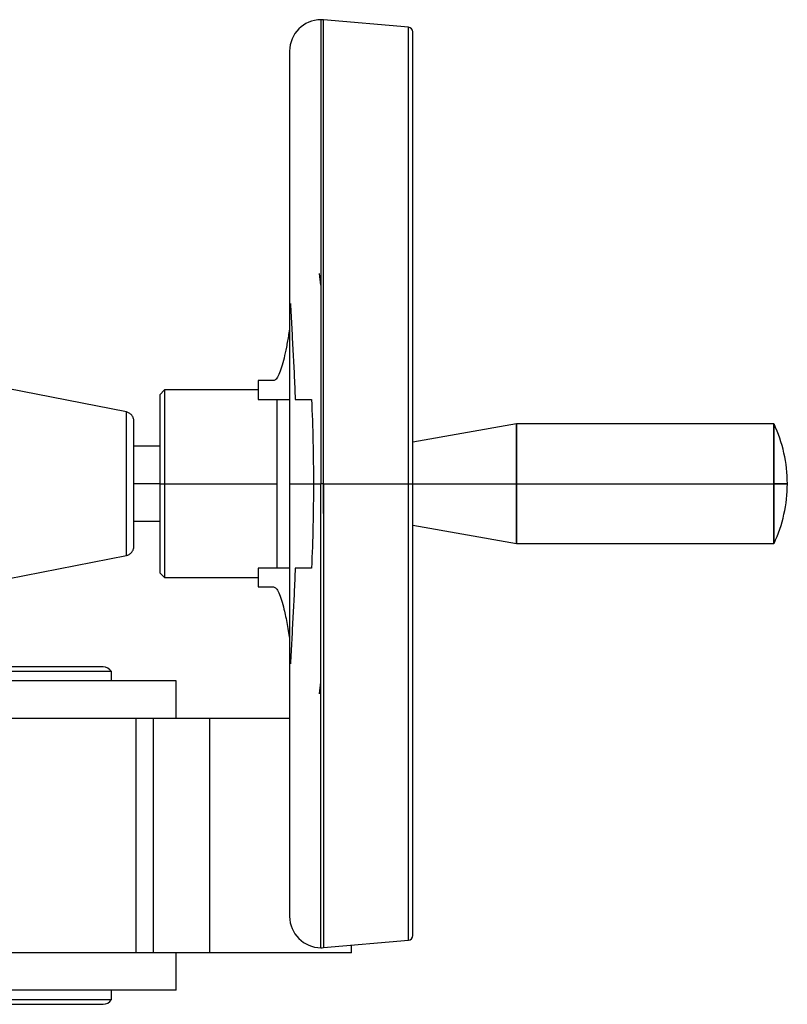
# Model space of a CAD drawing. Header units: millimetres. Extents: x 382 to 2568, y 89 to 1789.
# Tile 5 of 41: x 1309 to 1473, y 179 to 389. Entities that reach past the tile are written whole.
import ezdxf

# ---------------------------------------------------------------- set-up
doc = ezdxf.new("R2010")
doc.units = ezdxf.units.MM

msp = doc.modelspace()

# ---------------------------------------------------------------- linework, layer by layer
at = {"color": 7, "linetype": 'Continuous', "lineweight": 25}
for p, q in [((1392.46, 387.1), (1374.33, 388.69)), ((1367.07, 382.02), (1367.07, 289.69)), ((1373.76, 332.04), (1373.47, 334.53)), ((1360.37, 311.69), (1360.37, 307.69)), ((1332.2, 305), (1306.77, 310.01)), ((1340.37, 309.69), (1339.36, 308.68)), ((1360.37, 309.69), (1340.37, 309.69)), ((1364.37, 307.69), (1364.37, 289.69)), ((1415.53, 302.44), (1393.37, 298.53)), ((1470.52, 302.44), (1415.52, 302.44)), ((1339.37, 297.69), (1333.81, 297.69)), ((1339.37, 289.69), (1340.37, 289.69)), ((1340.37, 289.69), (1364.37, 289.69)), ((1364.37, 289.69), (1364.37, 271.69)), ((1367.07, 289.69), (1367.07, 197.35)), ((1374.34, 289.69), (1373.76, 289.69)), ((1374.34, 289.69), (1392.45, 289.69)), ((1393.37, 289.69), (1415.52, 289.69)), ((1415.52, 289.69), (1470.52, 289.69)), ((1333.81, 281.69), (1339.37, 281.69)), ((1393.37, 280.84), (1415.53, 276.94)), ((1415.52, 276.94), (1470.52, 276.94)), ((1306.81, 269.37), (1332.2, 274.37)), ((1360.37, 271.69), (1360.37, 267.69)), ((1339.36, 270.69), (1340.37, 269.68)), ((1340.37, 269.69), (1360.37, 269.69)), ((1327.26, 250.59), (1296.4, 250.59)), ((1329.01, 249.59), (1296.4, 249.59)), ((1329.01, 247.59), (1329.01, 249.59)), ((1342.81, 247.59), (1296.56, 247.59)), ((1342.81, 239.59), (1342.81, 247.59)), ((1373.47, 244.84), (1373.76, 247.33)), ((1334.32, 239.59), (1296.66, 239.59)), ((1334.32, 189.59), (1334.32, 239.59)), ((1337.9, 239.59), (1334.32, 239.59)), ((1337.9, 239.59), (1337.9, 189.59)), ((1350.05, 239.59), (1337.9, 239.59)), ((1350.05, 189.59), (1350.05, 239.59)), ((1367.07, 239.59), (1350.05, 239.59)), ((1374.33, 190.69), (1392.46, 192.27)), ((1334.32, 189.59), (1293.35, 189.59)), ((1337.9, 189.59), (1334.32, 189.59)), ((1350.05, 189.59), (1337.9, 189.59)), ((1342.81, 181.59), (1342.81, 189.59)), ((1380.26, 189.59), (1350.05, 189.59)), ((1380.26, 189.59), (1380.26, 191.2)), ((1342.81, 181.59), (1279.91, 181.59)), ((1329.01, 179.59), (1329.01, 181.59)), ((1278.68, 179.59), (1329.01, 179.59)), ((1278.07, 178.59), (1327.26, 178.59))]:
    msp.add_line(p, q, dxfattribs=at)
at = {"color": 8, "linetype": 'Continuous', "lineweight": 25}
msp.add_line((1339.37, 289.69), (1333.81, 289.69), dxfattribs=at)
at = {"color": 7, "linetype": 'Continuous', "lineweight": 25}
for centre, radius, start, end in [((1373.76, 382.02), 6.69, 90.0188, 180), ((1373.76, 382.02), 6.69, 85, 90), ((1392.37, 386.1), 1, 360, 85.0257), ((1443.37, 289.69), 30, 0.0046, 25.1545), ((1443.37, 289.69), 30, 334.8549, 0.0046), ((1327.26, 248.55), 2.03, 30.5102, 90), ((1373.76, 197.35), 6.69, 180, 270), ((1392.37, 193.27), 1, 274.9737, 360), ((1373.76, 197.35), 6.69, 270.0188, 274.9737), ((1327.26, 180.62), 2.03, 270, 329.4898)]:
    msp.add_arc(centre, radius, start, end, dxfattribs=at)
at = {"color": 8, "linetype": 'Continuous', "lineweight": 25}
for points, knots in [([(1373.76, 388.71), (1373.76, 388.62), (1373.76, 388.44), (1373.76, 386.95), (1373.76, 384.6), (1373.76, 381.32), (1373.76, 377.16), (1373.76, 372.15), (1373.76, 366.36), (1373.76, 359.82), (1373.76, 352.61), (1373.76, 344.79), (1373.76, 336.44), (1373.76, 327.64), (1373.76, 318.48), (1373.76, 309.04), (1373.76, 299.41), (1373.76, 292.93), (1373.76, 289.69)], [0, 0, 0, 0, 0.062489, 0.124989, 0.18749, 0.249991, 0.312492, 0.374992, 0.437493, 0.499994, 0.562495, 0.624995, 0.687496, 0.749997, 0.812498, 0.874998, 0.937499, 1, 1, 1, 1]), ([(1367.16, 289.69), (1367.14, 289.69), (1367.03, 289.69), (1367.74, 289.69), (1369.21, 289.69), (1371.33, 289.69), (1372.95, 289.69), (1373.76, 289.69)], [0, 0, 0, 0, 0.076008, 0.307006, 0.538004, 0.769002, 1, 1, 1, 1]), ([(1373.76, 190.66), (1373.76, 190.66), (1373.76, 190.5), (1373.76, 191.05), (1373.76, 192.39), (1373.76, 194.78), (1373.76, 198.05), (1373.76, 202.21), (1373.76, 207.22), (1373.76, 213.02), (1373.76, 219.55), (1373.76, 226.76), (1373.76, 234.58), (1373.76, 242.93), (1373.76, 251.73), (1373.76, 260.89), (1373.76, 270.34), (1373.76, 279.96), (1373.76, 286.45), (1373.76, 289.69)], [0, 0, 0, 0, 0.000012, 0.062511, 0.125011, 0.18751, 0.250009, 0.312508, 0.375008, 0.437507, 0.500006, 0.562505, 0.625005, 0.687504, 0.750003, 0.812502, 0.875002, 0.937501, 1, 1, 1, 1]), ([(1374.34, 289.69), (1374.34, 286.45), (1374.34, 279.97), (1374.34, 270.34), (1374.34, 260.9), (1374.34, 251.74), (1374.34, 242.94), (1374.34, 234.6), (1374.34, 226.78), (1374.34, 219.57), (1374.34, 213.03), (1374.34, 207.24), (1374.34, 202.24), (1374.34, 198.08), (1374.34, 194.79), (1374.34, 192.44), (1374.34, 190.96), (1374.34, 190.78), (1374.34, 190.69)], [0, 0, 0, 0, 0.062501, 0.125002, 0.187504, 0.250005, 0.312506, 0.375007, 0.437509, 0.50001, 0.562511, 0.625012, 0.687513, 0.750015, 0.812516, 0.875017, 0.937518, 1, 1, 1, 1])]:
    msp.add_open_spline(points, degree=3, knots=knots, dxfattribs=at)
for points in [[(1374.34, 289.69), (1374.34, 292.93), (1374.34, 299.41), (1374.34, 309.03), (1374.34, 318.47), (1374.34, 327.63), (1374.34, 336.43), (1374.34, 344.78), (1374.34, 352.59), (1374.34, 359.8), (1374.34, 366.34), (1374.34, 372.13), (1374.34, 377.14), (1374.34, 381.3), (1374.34, 384.58), (1374.34, 386.93), (1374.34, 388.41), (1374.34, 388.59), (1374.34, 388.69)], [(1392.45, 289.69), (1392.45, 292.87), (1392.45, 299.25), (1392.45, 308.72), (1392.45, 318.01), (1392.45, 327.03), (1392.45, 335.68), (1392.45, 343.89), (1392.45, 351.58), (1392.45, 358.68), (1392.45, 365.11), (1392.45, 370.81), (1392.45, 375.74), (1392.45, 379.83), (1392.45, 383.06), (1392.45, 385.37), (1392.45, 386.83), (1392.45, 387.01), (1392.45, 387.1)], [(1392.45, 192.27), (1392.45, 192.36), (1392.45, 192.54), (1392.45, 194), (1392.45, 196.31), (1392.45, 199.54), (1392.45, 203.63), (1392.45, 208.56), (1392.45, 214.26), (1392.45, 220.69), (1392.45, 227.79), (1392.45, 235.48), (1392.45, 243.69), (1392.45, 252.35), (1392.45, 261.36), (1392.45, 270.65), (1392.45, 280.12), (1392.45, 286.5), (1392.45, 289.69)]]:
    msp.add_open_spline(points, degree=3, dxfattribs=at)
at = {"color": 7, "linetype": 'Continuous', "lineweight": 25}
for points in [[(1393.37, 289.69), (1393.37, 292.84), (1393.37, 299.15), (1393.37, 308.53), (1393.37, 317.72), (1393.37, 326.64), (1393.37, 335.21), (1393.37, 343.34), (1393.37, 350.95), (1393.37, 357.97), (1393.37, 364.34), (1393.37, 369.98), (1393.37, 374.86), (1393.37, 378.91), (1393.37, 382.1), (1393.37, 384.39), (1393.37, 385.84), (1393.37, 386.02), (1393.37, 386.1)], [(1363.64, 311.69), (1362.98, 311.69), (1361.68, 311.69), (1360.58, 311.69), (1360.44, 311.69), (1360.37, 311.69)], [(1340.37, 309.69), (1340.37, 309.61), (1340.37, 309.46), (1340.37, 308.27), (1340.37, 306.42), (1340.37, 303.92), (1340.37, 300.87), (1340.37, 297.39), (1340.37, 293.61), (1340.37, 290.99), (1340.37, 289.69)], [(1339.37, 308.69), (1339.37, 308.62), (1339.37, 308.47), (1339.37, 307.34), (1339.37, 305.59), (1339.37, 303.21), (1339.37, 300.31), (1339.37, 297), (1339.37, 293.42), (1339.37, 290.93), (1339.37, 289.69)], [(1332.2, 274.37), (1332.2, 274.43), (1332.2, 274.54), (1332.2, 275.45), (1332.2, 276.87), (1332.2, 278.79), (1332.2, 281.12), (1332.2, 283.79), (1332.2, 286.68), (1332.2, 289.69), (1332.2, 292.69), (1332.2, 295.59), (1332.2, 298.25), (1332.2, 300.59), (1332.2, 302.51), (1332.2, 303.92), (1332.2, 304.83), (1332.2, 304.95), (1332.2, 305)], [(1333.81, 303.04), (1333.79, 303.27), (1333.74, 303.73), (1333.38, 304.33), (1332.86, 304.8), (1332.42, 304.94), (1332.2, 305)], [(1333.81, 276.33), (1333.81, 276.38), (1333.81, 276.48), (1333.81, 277.27), (1333.81, 278.51), (1333.81, 280.18), (1333.81, 282.22), (1333.81, 284.54), (1333.81, 287.06), (1333.81, 289.69), (1333.81, 292.31), (1333.81, 294.83), (1333.81, 297.15), (1333.81, 299.19), (1333.81, 300.86), (1333.81, 302.1), (1333.81, 302.89), (1333.81, 302.99), (1333.81, 303.04)], [(1415.52, 289.69), (1415.52, 290.52), (1415.52, 292.19), (1415.52, 294.6), (1415.52, 296.82), (1415.52, 298.76), (1415.52, 300.36), (1415.52, 301.54), (1415.52, 302.27), (1415.52, 302.52), (1415.52, 302.27), (1415.52, 301.54), (1415.52, 300.36), (1415.52, 298.76), (1415.52, 296.82), (1415.52, 294.6), (1415.52, 292.19), (1415.52, 290.52), (1415.52, 289.69)], [(1470.52, 289.69), (1470.52, 290.52), (1470.52, 292.19), (1470.52, 294.6), (1470.52, 296.82), (1470.52, 298.76), (1470.52, 300.36), (1470.52, 301.54), (1470.52, 302.27), (1470.52, 302.52), (1470.52, 302.27), (1470.52, 301.54), (1470.52, 300.36), (1470.52, 298.76), (1470.52, 296.82), (1470.52, 294.6), (1470.52, 292.19), (1470.52, 290.52), (1470.52, 289.69)], [(1374.34, 283.33), (1374.34, 284.29), (1374.34, 286.21), (1374.34, 289.69), (1374.34, 293.16), (1374.34, 295.08), (1374.34, 296.04)], [(1339.37, 289.69), (1339.37, 288.44), (1339.37, 285.96), (1339.37, 282.37), (1339.37, 279.06), (1339.37, 276.16), (1339.37, 273.78), (1339.37, 272.03), (1339.37, 270.9), (1339.37, 270.76), (1339.37, 270.69)], [(1340.37, 289.69), (1340.37, 288.38), (1340.37, 285.76), (1340.37, 281.98), (1340.37, 278.5), (1340.37, 275.45), (1340.37, 272.95), (1340.37, 271.1), (1340.37, 269.91), (1340.37, 269.76), (1340.37, 269.69)], [(1392.45, 289.69), (1392.57, 289.69), (1392.82, 289.69), (1393.12, 289.69), (1393.33, 289.69), (1393.35, 289.69), (1393.37, 289.69)], [(1393.37, 193.27), (1393.37, 193.36), (1393.37, 193.54), (1393.37, 194.98), (1393.37, 197.27), (1393.37, 200.46), (1393.37, 204.51), (1393.37, 209.39), (1393.37, 215.03), (1393.37, 221.4), (1393.37, 228.42), (1393.37, 236.03), (1393.37, 244.16), (1393.37, 252.73), (1393.37, 261.65), (1393.37, 270.85), (1393.37, 280.22), (1393.37, 286.53), (1393.37, 289.69)], [(1415.52, 289.69), (1415.52, 288.85), (1415.52, 287.18), (1415.52, 284.78), (1415.52, 282.56), (1415.52, 280.61), (1415.52, 279.02), (1415.52, 277.83), (1415.52, 277.1), (1415.52, 276.85), (1415.52, 277.1), (1415.52, 277.83), (1415.52, 279.02), (1415.52, 280.61), (1415.52, 282.56), (1415.52, 284.78), (1415.52, 287.18), (1415.52, 288.85), (1415.52, 289.69)], [(1473.37, 289.69), (1473.33, 289.69), (1473.26, 289.69), (1472.7, 289.69), (1471.83, 289.69), (1470.96, 289.69), (1470.52, 289.69)], [(1470.52, 289.69), (1470.96, 289.69), (1471.83, 289.69), (1472.7, 289.69), (1473.26, 289.69), (1473.33, 289.69), (1473.37, 289.69)], [(1470.52, 289.69), (1470.52, 288.85), (1470.52, 287.18), (1470.52, 284.78), (1470.52, 282.56), (1470.52, 280.61), (1470.52, 279.02), (1470.52, 277.83), (1470.52, 277.1), (1470.52, 276.85), (1470.52, 277.1), (1470.52, 277.83), (1470.52, 279.02), (1470.52, 280.61), (1470.52, 282.56), (1470.52, 284.78), (1470.52, 287.18), (1470.52, 288.85), (1470.52, 289.69)], [(1332.2, 274.37), (1332.42, 274.43), (1332.86, 274.57), (1333.38, 275.04), (1333.74, 275.64), (1333.79, 276.1), (1333.81, 276.33)], [(1360.37, 267.69), (1360.44, 267.69), (1360.58, 267.69), (1361.68, 267.69), (1362.98, 267.69), (1363.64, 267.69)]]:
    msp.add_open_spline(points, degree=3, dxfattribs=at)
for points, knots in [([(1367.24, 328.12), (1367.33, 326.43), (1367.51, 323.04), (1367.79, 318.02), (1368.05, 312.9), (1368.19, 309.46), (1368.26, 307.69)], [0, 0, 0, 0, 0.250021, 0.500015, 0.741659, 1, 1, 1, 1]), ([(1367.07, 323.15), (1367.07, 323.14), (1367.01, 322.56), (1366.79, 321.07), (1366.4, 318.78), (1365.88, 316.43), (1365.32, 314.45), (1364.75, 312.92), (1364.18, 311.89), (1363.82, 311.75), (1363.64, 311.69)], [0, 0, 0, 0, 0.000429, 0.082478, 0.235797, 0.387852, 0.540796, 0.693357, 0.846357, 1, 1, 1, 1]), ([(1360.37, 307.69), (1360.46, 307.69), (1360.65, 307.69), (1362.22, 307.69), (1364.29, 307.69), (1366.28, 307.69), (1367.07, 307.69)], [0, 0, 0, 0, 0.2736791, 0.5473582, 0.8210374, 1, 1, 1, 1]), ([(1368.26, 307.69), (1368.73, 307.69), (1369.67, 307.69), (1371.06, 307.69), (1371.75, 307.69)], [0, 0, 0, 0, 0.501265, 1, 1, 1, 1]), ([(1371.75, 307.69), (1371.87, 304.69), (1372.11, 298.73), (1372.15, 292.69), (1372.17, 289.69)], [0, 0, 0, 0, 0.503878, 1, 1, 1, 1]), ([(1372.17, 289.69), (1372.15, 286.69), (1372.11, 280.64), (1371.87, 274.69), (1371.75, 271.69)], [0, 0, 0, 0, 0.496122, 1, 1, 1, 1]), ([(1367.07, 271.69), (1366.28, 271.69), (1364.29, 271.69), (1362.22, 271.69), (1360.65, 271.69), (1360.46, 271.69), (1360.37, 271.69)], [0, 0, 0, 0, 0.178963, 0.452642, 0.726321, 1, 1, 1, 1]), ([(1368.26, 271.69), (1368.19, 269.91), (1368.05, 266.47), (1367.79, 261.35), (1367.51, 256.33), (1367.33, 252.94), (1367.24, 251.25)], [0, 0, 0, 0, 0.258373, 0.500045, 0.750008, 1, 1, 1, 1]), ([(1371.75, 271.69), (1371.05, 271.69), (1369.67, 271.69), (1368.73, 271.69), (1368.26, 271.69)], [0, 0, 0, 0, 0.500869, 1, 1, 1, 1]), ([(1363.64, 267.69), (1363.82, 267.62), (1364.18, 267.48), (1364.75, 266.46), (1365.32, 264.93), (1365.81, 263.17), (1366.23, 261.37), (1366.56, 259.7), (1366.84, 257.96), (1367.01, 256.81), (1367.07, 256.23), (1367.07, 256.23)], [0, 0, 0, 0, 0.152653, 0.305596, 0.458398, 0.611702, 0.713501, 0.817322, 0.917474, 0.999633, 1, 1, 1, 1])]:
    msp.add_open_spline(points, degree=3, knots=knots, dxfattribs=at)

doc.saveas('drawing.dxf')
